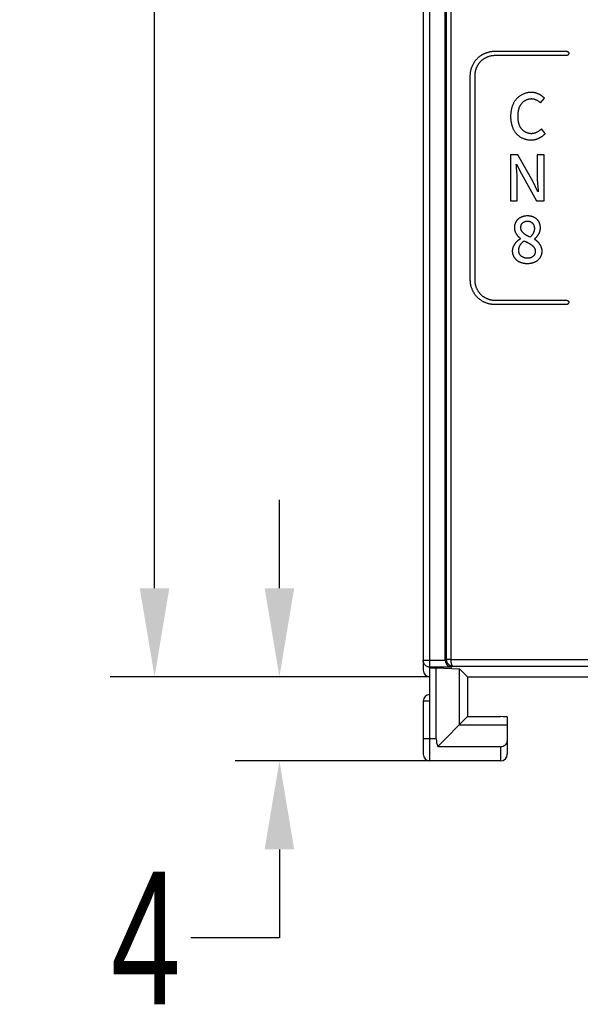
# Model space of a CAD drawing. Header units: millimetres. Extents: x 674 to 3111, y -226 to 595.
# Tile 14 of 47: x 2309 to 2334, y 178 to 222. Entities that reach past the tile are written whole.
import ezdxf

# ---------------------------------------------------------------- set-up
doc = ezdxf.new("R2010")
doc.units = ezdxf.units.MM
doc.header["$LTSCALE"] = 30.734
doc.header["$PDMODE"] = 3
doc.header["$PDSIZE"] = 2
doc.layers.get('0').update_dxf_attribs({"linetype": 'CONTINUOUS'})
doc.layers.get('Defpoints').update_dxf_attribs({"linetype": 'CONTINUOUS'})
doc.styles.get("Standard").update_dxf_attribs({"font": 'txt', "width": 0.707})
doc.dimstyles.get("Standard").update_dxf_attribs({"dimtxt": 3.5, "dimasz": 4, "dimexe": 2, "dimexo": 0, "dimtad": 1, "dimdsep": 46, "dimtxsty": 'Standard', "dimcen": 0.09, "dimclrt": 5, "dimadec": 0, "dimazin": 0, "dimtol": 1, "dimtp": 0.01, "dimtm": 0.01, "dimtfac": 1, "dimtofl": 0, "dimtmove": 0, "dimatfit": 3, "dimfxl": 0, "dimtolj": 1, "dimarcsym": 0})

# ---------------------------------------------------------------- blocks, each defined once
blk = doc.blocks.new('*D53')
at = {"color": 0, "lineweight": -2}
for p, q in [((2327.185, 362.654), (2312.745, 362.654)), ((2314.745, 358.654), (2314.745, 281.686)), ((2314.745, 196.654), (2314.745, 274.436)), ((2327.185, 192.654), (2312.745, 192.654))]:
    blk.add_line(p, q, dxfattribs=at)
at = {"color": 0}
for points in [[(2314.078, 358.654), (2315.411, 358.654), (2314.745, 362.654)], [(2314.078, 196.654), (2315.411, 196.654), (2314.745, 192.654)]]:
    blk.add_solid(points, dxfattribs=at)
at = {"layer": 'Defpoints', "color": 0}
for p in [(2314.745, 362.654), (2327.185, 362.654), (2327.185, 192.654)]:
    blk.add_point(p, dxfattribs=at)
at = {"color": 0, "insert": (2314.745, 278.061), "char_height": 3.5, "attachment_point": 5}
blk.add_mtext('\\A1;{\\H1.7143x;170}', dxfattribs=at)
blk = doc.blocks.new('*D54')
at = {"color": 0, "lineweight": -2}
for p, q in [((2320.388, 196.654), (2320.388, 200.654)), ((2327.185, 192.654), (2318.388, 192.654)), ((2327.185, 188.854), (2318.388, 188.854)), ((2320.388, 184.854), (2320.388, 180.854)), ((2320.388, 180.854), (2316.388, 180.854))]:
    blk.add_line(p, q, dxfattribs=at)
at = {"color": 0}
for points in [[(2319.721, 196.654), (2321.054, 196.654), (2320.388, 192.654)], [(2319.721, 184.854), (2321.054, 184.854), (2320.388, 188.854)]]:
    blk.add_solid(points, dxfattribs=at)
at = {"layer": 'Defpoints', "color": 0}
for p in [(2327.185, 192.654), (2320.388, 188.854), (2327.185, 188.854)]:
    blk.add_point(p, dxfattribs=at)
at = {"color": 0, "insert": (2314.349, 180.854), "char_height": 3.5, "attachment_point": 5}
blk.add_mtext('\\A1;{\\H1.7143x;4}', dxfattribs=at)

msp = doc.modelspace()

# ---------------------------------------------------------------- linework, layer by layer
at = {"color": 7, "linetype": 'Continuous'}
for p, q in [((2326.885, 362.354), (2326.885, 192.954)), ((2327.185, 188.854), (2327.185, 362.654)), ((2327.885, 193.395), (2327.885, 329.206)), ((2327.928, 329.163), (2327.928, 193.443)), ((2328.128, 329.163), (2328.128, 193.439)), ((2330.113, 220.929), (2333.363, 220.929)), ((2333.363, 220.729), (2330.113, 220.729)), ((2329.013, 210.579), (2329.013, 219.829)), ((2329.213, 219.829), (2329.213, 210.579)), ((2332.183, 218.598), (2332.361, 218.807)), ((2332.404, 217.216), (2332.229, 217.422)), ((2331.159, 216.241), (2330.823, 216.241)), ((2330.823, 216.241), (2330.823, 214.164)), ((2331.848, 215.022), (2331.159, 216.241)), ((2332.347, 216.241), (2332.037, 216.241)), ((2332.037, 216.241), (2332.037, 215.273)), ((2332.347, 214.164), (2332.347, 216.241)), ((2331.098, 215.743), (2331.091, 215.823)), ((2331.108, 215.623), (2331.098, 215.743)), ((2331.105, 215.823), (2331.323, 215.389)), ((2331.115, 215.543), (2331.108, 215.623)), ((2331.323, 215.389), (2332.011, 214.164)), ((2331.134, 214.164), (2331.134, 215.143)), ((2332.065, 214.581), (2331.848, 215.022)), ((2332.059, 214.825), (2332.076, 214.622)), ((2332.076, 214.622), (2332.079, 214.581)), ((2330.823, 214.164), (2331.134, 214.164)), ((2332.011, 214.164), (2332.347, 214.164)), ((2330.113, 209.679), (2333.363, 209.679)), ((2333.363, 209.479), (2330.113, 209.479)), ((2327.885, 193.395), (2326.885, 193.395)), ((2326.888, 193.356), (2326.885, 193.395)), ((2327.91, 193.428), (2327.885, 193.407)), ((2327.937, 193.442), (2327.928, 193.443)), ((2328.128, 193.439), (2349.413, 193.439)), ((2328.223, 193.139), (2328.17, 193.095)), ((2328.223, 193.139), (2349.315, 193.139)), ((2328.17, 193.095), (2327.185, 193.095)), ((2327.185, 193.064), (2327.475, 193.064)), ((2327.475, 193.064), (2328.519, 193.021)), ((2327.475, 189.854), (2327.475, 193.064)), ((2328.109, 193.105), (2328.17, 193.095)), ((2328.885, 192.654), (2328.519, 193.021)), ((2328.519, 190.487), (2328.519, 193.021)), ((2328.885, 192.654), (2353.985, 192.654)), ((2328.885, 192.654), (2328.885, 190.854)), ((2327.185, 191.554), (2326.885, 191.554)), ((2326.885, 191.554), (2326.885, 189.154)), ((2328.885, 190.854), (2327.54, 189.508)), ((2328.519, 190.487), (2330.685, 190.487)), ((2328.885, 190.854), (2330.385, 190.854)), ((2330.685, 190.841), (2330.685, 189.154)), ((2327.475, 189.854), (2326.885, 189.854)), ((2327.54, 189.508), (2330.385, 189.508)), ((2330.385, 189.508), (2330.385, 188.854)), ((2330.385, 188.854), (2327.185, 188.854))]:
    msp.add_line(p, q, dxfattribs=at)
for points in [[(2329.336, 220.606), (2329.354, 220.623), (2329.372, 220.64), (2329.391, 220.657), (2329.41, 220.673), (2329.43, 220.689), (2329.45, 220.704), (2329.47, 220.719), (2329.491, 220.733), (2329.512, 220.747), (2329.534, 220.761), (2329.556, 220.774), (2329.578, 220.786), (2329.601, 220.798), (2329.624, 220.81), (2329.647, 220.821), (2329.67, 220.832), (2329.694, 220.842), (2329.718, 220.852), (2329.742, 220.861), (2329.766, 220.869), (2329.79, 220.877), (2329.815, 220.885), (2329.839, 220.892), (2329.864, 220.898), (2329.889, 220.904), (2329.914, 220.909), (2329.939, 220.914), (2329.964, 220.918), (2329.989, 220.921), (2330.014, 220.924), (2330.039, 220.926), (2330.064, 220.928), (2330.089, 220.929), (2330.113, 220.929)], [(2330.113, 220.729), (2330.093, 220.729), (2330.073, 220.728), (2330.052, 220.727), (2330.032, 220.725), (2330.011, 220.722), (2329.991, 220.72), (2329.971, 220.716), (2329.95, 220.713), (2329.93, 220.708), (2329.91, 220.704), (2329.889, 220.698), (2329.869, 220.693), (2329.849, 220.687), (2329.829, 220.68), (2329.809, 220.673), (2329.79, 220.666), (2329.77, 220.658), (2329.751, 220.649), (2329.732, 220.641), (2329.713, 220.632), (2329.694, 220.622), (2329.676, 220.612), (2329.657, 220.602), (2329.639, 220.591), (2329.622, 220.58), (2329.604, 220.569), (2329.587, 220.557), (2329.57, 220.545), (2329.554, 220.532), (2329.538, 220.519), (2329.522, 220.506), (2329.507, 220.493), (2329.492, 220.479), (2329.477, 220.465)], [(2333.363, 220.929), (2333.366, 220.929), (2333.369, 220.929), (2333.371, 220.928), (2333.374, 220.928), (2333.377, 220.928), (2333.379, 220.927), (2333.382, 220.926), (2333.385, 220.926), (2333.387, 220.925), (2333.39, 220.924), (2333.392, 220.923), (2333.395, 220.922), (2333.398, 220.921), (2333.4, 220.919), (2333.403, 220.918), (2333.405, 220.917), (2333.408, 220.915), (2333.41, 220.914), (2333.413, 220.912), (2333.415, 220.91), (2333.418, 220.908), (2333.42, 220.907), (2333.422, 220.905), (2333.424, 220.903), (2333.427, 220.901), (2333.429, 220.899), (2333.431, 220.897), (2333.433, 220.894), (2333.435, 220.892), (2333.437, 220.89), (2333.439, 220.888), (2333.441, 220.885), (2333.443, 220.883), (2333.445, 220.881), (2333.446, 220.878), (2333.448, 220.876), (2333.449, 220.873), (2333.451, 220.871), (2333.452, 220.868), (2333.454, 220.866), (2333.455, 220.863), (2333.456, 220.861), (2333.457, 220.858), (2333.458, 220.855), (2333.459, 220.853), (2333.46, 220.85), (2333.461, 220.847), (2333.461, 220.845), (2333.462, 220.842), (2333.463, 220.84), (2333.463, 220.837), (2333.463, 220.834), (2333.463, 220.832), (2333.463, 220.829)], [(2333.463, 220.829), (2333.463, 220.826), (2333.463, 220.824), (2333.463, 220.821), (2333.463, 220.818), (2333.462, 220.816), (2333.461, 220.813), (2333.461, 220.81), (2333.46, 220.808), (2333.459, 220.805), (2333.458, 220.803), (2333.457, 220.8), (2333.456, 220.797), (2333.455, 220.795), (2333.454, 220.792), (2333.452, 220.79), (2333.451, 220.787), (2333.449, 220.785), (2333.448, 220.782), (2333.446, 220.78), (2333.445, 220.777), (2333.443, 220.775), (2333.441, 220.772), (2333.439, 220.77), (2333.437, 220.768), (2333.435, 220.766), (2333.433, 220.763), (2333.431, 220.761), (2333.429, 220.759), (2333.427, 220.757), (2333.424, 220.755), (2333.422, 220.753), (2333.42, 220.751), (2333.418, 220.749), (2333.415, 220.748), (2333.413, 220.746), (2333.41, 220.744), (2333.408, 220.743), (2333.405, 220.741), (2333.403, 220.74), (2333.4, 220.739), (2333.398, 220.737), (2333.395, 220.736), (2333.392, 220.735), (2333.39, 220.734), (2333.387, 220.733), (2333.385, 220.732), (2333.382, 220.731), (2333.379, 220.731), (2333.377, 220.73), (2333.374, 220.73), (2333.371, 220.729), (2333.369, 220.729), (2333.366, 220.729), (2333.363, 220.729)], [(2329.013, 219.829), (2329.014, 219.854), (2329.015, 219.879), (2329.016, 219.904), (2329.018, 219.929), (2329.021, 219.953), (2329.025, 219.978), (2329.029, 220.003), (2329.033, 220.028), (2329.039, 220.053), (2329.044, 220.078), (2329.051, 220.103), (2329.058, 220.127), (2329.065, 220.152), (2329.073, 220.176), (2329.082, 220.201), (2329.091, 220.225), (2329.1, 220.248), (2329.11, 220.272), (2329.121, 220.295), (2329.132, 220.319), (2329.144, 220.341), (2329.156, 220.364), (2329.168, 220.386), (2329.182, 220.408), (2329.195, 220.43), (2329.209, 220.451), (2329.223, 220.472), (2329.238, 220.492), (2329.254, 220.513), (2329.269, 220.532), (2329.285, 220.551), (2329.302, 220.57), (2329.319, 220.588), (2329.336, 220.606)], [(2329.477, 220.465), (2329.463, 220.45), (2329.449, 220.435), (2329.436, 220.42), (2329.423, 220.404), (2329.41, 220.388), (2329.397, 220.372), (2329.385, 220.355), (2329.373, 220.338), (2329.362, 220.32), (2329.351, 220.303), (2329.34, 220.285), (2329.33, 220.267), (2329.32, 220.248), (2329.311, 220.229), (2329.302, 220.211), (2329.293, 220.191), (2329.285, 220.172), (2329.277, 220.153), (2329.269, 220.133), (2329.262, 220.113), (2329.256, 220.093), (2329.25, 220.073), (2329.244, 220.053), (2329.239, 220.033), (2329.234, 220.012), (2329.23, 219.992), (2329.226, 219.972), (2329.223, 219.951), (2329.22, 219.931), (2329.218, 219.91), (2329.216, 219.89), (2329.214, 219.87), (2329.214, 219.849), (2329.213, 219.829)], [(2331.771, 219.07), (2331.742, 219.069), (2331.713, 219.068), (2331.684, 219.065), (2331.655, 219.062), (2331.626, 219.057), (2331.596, 219.052), (2331.567, 219.045), (2331.538, 219.038), (2331.51, 219.03), (2331.481, 219.02), (2331.453, 219.01), (2331.425, 218.999), (2331.397, 218.987), (2331.37, 218.975), (2331.343, 218.961), (2331.317, 218.947), (2331.291, 218.932), (2331.266, 218.916), (2331.241, 218.899), (2331.217, 218.881), (2331.193, 218.863), (2331.17, 218.844), (2331.148, 218.824), (2331.127, 218.803), (2331.106, 218.782), (2331.086, 218.76), (2331.067, 218.737), (2331.049, 218.714), (2331.032, 218.69), (2331.016, 218.666), (2331, 218.641), (2330.985, 218.615), (2330.971, 218.589), (2330.958, 218.563), (2330.945, 218.536), (2330.933, 218.509), (2330.922, 218.481), (2330.912, 218.453), (2330.902, 218.425), (2330.893, 218.396), (2330.884, 218.368), (2330.877, 218.339), (2330.87, 218.31), (2330.864, 218.28), (2330.858, 218.251), (2330.853, 218.221), (2330.848, 218.192), (2330.845, 218.162), (2330.842, 218.133), (2330.839, 218.103), (2330.837, 218.074), (2330.836, 218.044), (2330.835, 218.015), (2330.834, 217.986)], [(2332.361, 218.807), (2332.349, 218.821), (2332.336, 218.834), (2332.322, 218.847), (2332.308, 218.859), (2332.294, 218.872), (2332.28, 218.884), (2332.265, 218.896), (2332.25, 218.907), (2332.234, 218.918), (2332.218, 218.929), (2332.202, 218.939), (2332.186, 218.949), (2332.169, 218.959), (2332.153, 218.968), (2332.136, 218.977), (2332.119, 218.986), (2332.101, 218.994), (2332.084, 219.002), (2332.066, 219.009), (2332.048, 219.016), (2332.03, 219.023), (2332.012, 219.029), (2331.994, 219.035), (2331.975, 219.041), (2331.957, 219.046), (2331.938, 219.05), (2331.92, 219.054), (2331.901, 219.058), (2331.883, 219.061), (2331.864, 219.064), (2331.846, 219.066), (2331.827, 219.068), (2331.808, 219.069), (2331.79, 219.07), (2331.771, 219.07)], [(2331.17, 217.997), (2331.17, 218.017), (2331.171, 218.038), (2331.171, 218.058), (2331.172, 218.078), (2331.174, 218.099), (2331.175, 218.119), (2331.177, 218.14), (2331.179, 218.16), (2331.182, 218.181), (2331.185, 218.201), (2331.188, 218.222), (2331.192, 218.242), (2331.196, 218.262), (2331.2, 218.282), (2331.205, 218.302), (2331.211, 218.322), (2331.216, 218.342), (2331.223, 218.361), (2331.229, 218.381), (2331.237, 218.4), (2331.244, 218.419), (2331.253, 218.437), (2331.262, 218.455), (2331.271, 218.473), (2331.281, 218.491), (2331.291, 218.508), (2331.302, 218.525), (2331.314, 218.542), (2331.326, 218.558), (2331.339, 218.574), (2331.352, 218.589), (2331.365, 218.603), (2331.379, 218.616), (2331.393, 218.629), (2331.407, 218.642), (2331.422, 218.654), (2331.438, 218.666), (2331.454, 218.678), (2331.47, 218.688), (2331.486, 218.699), (2331.503, 218.709), (2331.52, 218.718), (2331.537, 218.727), (2331.555, 218.735), (2331.573, 218.743), (2331.591, 218.75), (2331.609, 218.756), (2331.628, 218.762), (2331.646, 218.767), (2331.665, 218.772), (2331.683, 218.776), (2331.702, 218.779), (2331.721, 218.781), (2331.74, 218.783), (2331.758, 218.784), (2331.777, 218.785)], [(2331.777, 218.785), (2331.789, 218.785), (2331.801, 218.784), (2331.813, 218.783), (2331.825, 218.782), (2331.838, 218.781), (2331.85, 218.779), (2331.862, 218.777), (2331.874, 218.774), (2331.886, 218.771), (2331.898, 218.768), (2331.91, 218.765), (2331.922, 218.761), (2331.933, 218.758), (2331.945, 218.753), (2331.957, 218.749), (2331.968, 218.744), (2331.98, 218.739), (2331.991, 218.734), (2332.003, 218.729), (2332.014, 218.723), (2332.025, 218.717), (2332.036, 218.711), (2332.047, 218.705), (2332.058, 218.699), (2332.069, 218.692), (2332.079, 218.685), (2332.089, 218.678), (2332.1, 218.671), (2332.11, 218.663), (2332.119, 218.656), (2332.129, 218.648), (2332.139, 218.64), (2332.148, 218.632), (2332.157, 218.624), (2332.166, 218.616), (2332.175, 218.607), (2332.183, 218.598)], [(2330.834, 217.986), (2330.835, 217.957), (2330.836, 217.928), (2330.837, 217.899), (2330.839, 217.87), (2330.841, 217.841), (2330.844, 217.811), (2330.848, 217.782), (2330.852, 217.752), (2330.857, 217.723), (2330.862, 217.694), (2330.868, 217.665), (2330.875, 217.636), (2330.883, 217.607), (2330.891, 217.578), (2330.899, 217.55), (2330.909, 217.522), (2330.919, 217.494), (2330.93, 217.467), (2330.941, 217.44), (2330.954, 217.413), (2330.967, 217.387), (2330.981, 217.361), (2330.995, 217.336), (2331.011, 217.311), (2331.027, 217.287), (2331.044, 217.263), (2331.062, 217.24), (2331.081, 217.218), (2331.1, 217.196), (2331.12, 217.175), (2331.141, 217.155), (2331.163, 217.136), (2331.186, 217.117), (2331.209, 217.099), (2331.233, 217.082), (2331.257, 217.066), (2331.283, 217.05), (2331.308, 217.035), (2331.334, 217.021), (2331.361, 217.008), (2331.388, 216.996), (2331.415, 216.984), (2331.443, 216.974), (2331.471, 216.964), (2331.499, 216.955), (2331.527, 216.947), (2331.556, 216.94), (2331.585, 216.934), (2331.613, 216.929), (2331.642, 216.924), (2331.671, 216.921), (2331.7, 216.918), (2331.729, 216.917), (2331.757, 216.916)], [(2331.769, 217.202), (2331.75, 217.202), (2331.731, 217.203), (2331.712, 217.205), (2331.694, 217.207), (2331.675, 217.211), (2331.656, 217.215), (2331.637, 217.219), (2331.619, 217.225), (2331.601, 217.23), (2331.582, 217.237), (2331.564, 217.244), (2331.547, 217.252), (2331.529, 217.26), (2331.512, 217.269), (2331.494, 217.279), (2331.478, 217.288), (2331.461, 217.299), (2331.445, 217.31), (2331.429, 217.321), (2331.414, 217.333), (2331.399, 217.346), (2331.385, 217.359), (2331.371, 217.372), (2331.357, 217.386), (2331.344, 217.4), (2331.332, 217.414), (2331.319, 217.43), (2331.307, 217.447), (2331.295, 217.464), (2331.285, 217.481), (2331.274, 217.498), (2331.265, 217.516), (2331.256, 217.535), (2331.247, 217.553), (2331.239, 217.572), (2331.232, 217.591), (2331.225, 217.61), (2331.218, 217.63), (2331.212, 217.65), (2331.207, 217.669), (2331.202, 217.69), (2331.197, 217.71), (2331.193, 217.73), (2331.189, 217.751), (2331.186, 217.771), (2331.183, 217.792), (2331.18, 217.812), (2331.178, 217.833), (2331.176, 217.854), (2331.174, 217.874), (2331.173, 217.895), (2331.172, 217.916), (2331.171, 217.936), (2331.171, 217.957), (2331.17, 217.977), (2331.17, 217.997)], [(2331.757, 216.916), (2331.777, 216.917), (2331.797, 216.918), (2331.817, 216.919), (2331.837, 216.921), (2331.857, 216.923), (2331.877, 216.926), (2331.897, 216.93), (2331.917, 216.934), (2331.937, 216.938), (2331.956, 216.943), (2331.976, 216.948), (2331.996, 216.954), (2332.015, 216.961), (2332.035, 216.967), (2332.054, 216.975), (2332.073, 216.982), (2332.092, 216.99), (2332.111, 216.999), (2332.13, 217.008), (2332.148, 217.017), (2332.166, 217.027), (2332.184, 217.037), (2332.202, 217.047), (2332.22, 217.058), (2332.237, 217.07), (2332.254, 217.081), (2332.27, 217.093), (2332.287, 217.106), (2332.303, 217.118), (2332.318, 217.131), (2332.333, 217.145), (2332.348, 217.158), (2332.363, 217.172), (2332.377, 217.186), (2332.39, 217.201), (2332.404, 217.216)], [(2332.229, 217.422), (2332.219, 217.412), (2332.21, 217.402), (2332.2, 217.393), (2332.19, 217.383), (2332.18, 217.374), (2332.17, 217.365), (2332.159, 217.356), (2332.149, 217.347), (2332.138, 217.339), (2332.127, 217.33), (2332.115, 217.322), (2332.104, 217.314), (2332.092, 217.306), (2332.08, 217.299), (2332.068, 217.291), (2332.056, 217.284), (2332.044, 217.278), (2332.032, 217.271), (2332.019, 217.265), (2332.007, 217.259), (2331.994, 217.253), (2331.981, 217.247), (2331.968, 217.242), (2331.955, 217.237), (2331.942, 217.232), (2331.929, 217.228), (2331.916, 217.224), (2331.903, 217.22), (2331.889, 217.217), (2331.876, 217.214), (2331.863, 217.211), (2331.849, 217.208), (2331.836, 217.206), (2331.822, 217.205), (2331.809, 217.203), (2331.795, 217.202), (2331.782, 217.202), (2331.769, 217.202)], [(2331.134, 215.143), (2331.133, 215.183), (2331.133, 215.223), (2331.131, 215.263), (2331.13, 215.303), (2331.128, 215.343), (2331.126, 215.383), (2331.123, 215.423), (2331.121, 215.463), (2331.115, 215.543)], [(2332.037, 215.273), (2332.037, 215.232), (2332.038, 215.191), (2332.039, 215.151), (2332.04, 215.11), (2332.042, 215.069), (2332.044, 215.029), (2332.047, 214.988), (2332.05, 214.947), (2332.053, 214.907), (2332.059, 214.825)], [(2331.596, 213.485), (2331.58, 213.485), (2331.564, 213.485), (2331.548, 213.484), (2331.532, 213.483), (2331.515, 213.481), (2331.499, 213.479), (2331.483, 213.477), (2331.466, 213.474), (2331.45, 213.471), (2331.434, 213.468), (2331.418, 213.464), (2331.402, 213.46), (2331.386, 213.456), (2331.37, 213.451), (2331.355, 213.446), (2331.339, 213.44), (2331.324, 213.434), (2331.309, 213.427), (2331.294, 213.42), (2331.279, 213.413), (2331.265, 213.405), (2331.251, 213.397), (2331.237, 213.389), (2331.223, 213.379), (2331.21, 213.37), (2331.197, 213.36), (2331.184, 213.35), (2331.172, 213.339), (2331.16, 213.327), (2331.148, 213.316), (2331.137, 213.303), (2331.126, 213.29), (2331.116, 213.277), (2331.106, 213.264), (2331.096, 213.25), (2331.087, 213.236), (2331.078, 213.221), (2331.07, 213.206), (2331.062, 213.191), (2331.055, 213.176), (2331.048, 213.161), (2331.042, 213.145), (2331.036, 213.129), (2331.03, 213.113), (2331.025, 213.097), (2331.021, 213.081), (2331.017, 213.064), (2331.013, 213.048), (2331.011, 213.031), (2331.008, 213.015), (2331.006, 212.998), (2331.005, 212.982), (2331.004, 212.966), (2331.004, 212.949)], [(2331.294, 212.949), (2331.294, 212.958), (2331.295, 212.966), (2331.295, 212.975), (2331.296, 212.983), (2331.297, 212.992), (2331.298, 213), (2331.3, 213.009), (2331.301, 213.018), (2331.303, 213.026), (2331.305, 213.035), (2331.307, 213.043), (2331.31, 213.051), (2331.312, 213.06), (2331.315, 213.068), (2331.318, 213.076), (2331.322, 213.084), (2331.325, 213.092), (2331.329, 213.1), (2331.333, 213.108), (2331.337, 213.115), (2331.342, 213.123), (2331.346, 213.13), (2331.351, 213.137), (2331.356, 213.144), (2331.362, 213.151), (2331.367, 213.158), (2331.373, 213.164), (2331.379, 213.17), (2331.385, 213.176), (2331.392, 213.182), (2331.399, 213.188), (2331.406, 213.193), (2331.413, 213.198), (2331.421, 213.203), (2331.428, 213.208), (2331.436, 213.212), (2331.444, 213.216), (2331.452, 213.22), (2331.46, 213.224), (2331.469, 213.228), (2331.477, 213.231), (2331.486, 213.234), (2331.494, 213.237), (2331.503, 213.239), (2331.512, 213.241), (2331.52, 213.243), (2331.529, 213.245), (2331.538, 213.247), (2331.547, 213.248), (2331.556, 213.249), (2331.564, 213.25), (2331.573, 213.251), (2331.582, 213.251), (2331.591, 213.251)], [(2331.591, 213.251), (2331.6, 213.251), (2331.609, 213.251), (2331.618, 213.25), (2331.627, 213.249), (2331.637, 213.248), (2331.646, 213.247), (2331.655, 213.245), (2331.664, 213.243), (2331.673, 213.241), (2331.683, 213.239), (2331.692, 213.236), (2331.701, 213.233), (2331.71, 213.23), (2331.718, 213.227), (2331.727, 213.223), (2331.736, 213.219), (2331.744, 213.215), (2331.753, 213.211), (2331.761, 213.206), (2331.769, 213.202), (2331.777, 213.197), (2331.785, 213.191), (2331.792, 213.186), (2331.799, 213.18), (2331.806, 213.174), (2331.813, 213.168), (2331.82, 213.162), (2331.826, 213.155), (2331.833, 213.148), (2331.839, 213.141), (2331.845, 213.133), (2331.85, 213.125), (2331.855, 213.117), (2331.86, 213.109), (2331.865, 213.101), (2331.87, 213.093), (2331.874, 213.084), (2331.878, 213.075), (2331.882, 213.066), (2331.885, 213.057), (2331.888, 213.048), (2331.891, 213.039), (2331.894, 213.029), (2331.897, 213.02), (2331.899, 213.011), (2331.901, 213.001), (2331.903, 212.992), (2331.905, 212.982), (2331.906, 212.972), (2331.907, 212.963), (2331.908, 212.953), (2331.909, 212.944), (2331.909, 212.934), (2331.91, 212.925), (2331.91, 212.915)], [(2332.183, 212.935), (2332.183, 212.951), (2332.182, 212.967), (2332.181, 212.983), (2332.18, 212.999), (2332.178, 213.015), (2332.175, 213.031), (2332.172, 213.047), (2332.169, 213.063), (2332.165, 213.079), (2332.161, 213.095), (2332.157, 213.11), (2332.152, 213.126), (2332.146, 213.142), (2332.14, 213.157), (2332.134, 213.172), (2332.127, 213.187), (2332.12, 213.202), (2332.112, 213.216), (2332.104, 213.23), (2332.096, 213.244), (2332.087, 213.258), (2332.078, 213.271), (2332.068, 213.284), (2332.058, 213.297), (2332.048, 213.309), (2332.037, 213.321), (2332.025, 213.332), (2332.013, 213.343), (2332.001, 213.354), (2331.988, 213.364), (2331.975, 213.374), (2331.961, 213.384), (2331.947, 213.393), (2331.933, 213.401), (2331.919, 213.409), (2331.904, 213.417), (2331.889, 213.424), (2331.873, 213.431), (2331.858, 213.437), (2331.842, 213.443), (2331.826, 213.449), (2331.81, 213.454), (2331.794, 213.459), (2331.778, 213.463), (2331.761, 213.467), (2331.745, 213.471), (2331.728, 213.474), (2331.712, 213.476), (2331.695, 213.479), (2331.679, 213.481), (2331.662, 213.482), (2331.646, 213.484), (2331.629, 213.485), (2331.613, 213.485), (2331.596, 213.485)], [(2331.004, 212.949), (2331.004, 212.936), (2331.005, 212.922), (2331.006, 212.909), (2331.007, 212.896), (2331.009, 212.882), (2331.011, 212.869), (2331.014, 212.856), (2331.017, 212.843), (2331.02, 212.829), (2331.024, 212.816), (2331.028, 212.803), (2331.033, 212.79), (2331.037, 212.777), (2331.042, 212.764), (2331.048, 212.752), (2331.053, 212.739), (2331.059, 212.726), (2331.066, 212.714), (2331.072, 212.701), (2331.079, 212.689), (2331.086, 212.677), (2331.094, 212.665), (2331.101, 212.653), (2331.109, 212.641), (2331.117, 212.63), (2331.126, 212.618), (2331.134, 212.607), (2331.143, 212.596), (2331.152, 212.585), (2331.161, 212.575), (2331.17, 212.564), (2331.18, 212.554), (2331.19, 212.544), (2331.2, 212.534), (2331.21, 212.524), (2331.22, 212.515), (2331.23, 212.506), (2331.24, 212.497), (2331.251, 212.488), (2331.262, 212.48), (2331.272, 212.472), (2331.283, 212.464)], [(2331.723, 212.529), (2331.678, 212.546), (2331.663, 212.552), (2331.648, 212.558), (2331.633, 212.565), (2331.618, 212.571), (2331.603, 212.578), (2331.588, 212.585), (2331.574, 212.593), (2331.559, 212.601), (2331.549, 212.606), (2331.539, 212.612), (2331.53, 212.618), (2331.52, 212.624), (2331.511, 212.63), (2331.501, 212.636), (2331.492, 212.643), (2331.482, 212.65), (2331.473, 212.656), (2331.464, 212.664), (2331.455, 212.671), (2331.446, 212.678), (2331.437, 212.686), (2331.428, 212.694), (2331.42, 212.702), (2331.412, 212.71), (2331.404, 212.718), (2331.396, 212.726), (2331.388, 212.735), (2331.381, 212.743), (2331.373, 212.752), (2331.366, 212.761), (2331.36, 212.77), (2331.353, 212.779), (2331.347, 212.788), (2331.341, 212.798), (2331.335, 212.807), (2331.33, 212.817), (2331.325, 212.826), (2331.32, 212.836), (2331.316, 212.846), (2331.312, 212.856), (2331.308, 212.866), (2331.305, 212.876), (2331.302, 212.886), (2331.3, 212.897), (2331.298, 212.907), (2331.296, 212.917), (2331.295, 212.928), (2331.295, 212.939), (2331.294, 212.949)], [(2331.91, 212.915), (2331.909, 212.904), (2331.909, 212.893), (2331.908, 212.881), (2331.907, 212.87), (2331.906, 212.859), (2331.904, 212.847), (2331.902, 212.836), (2331.899, 212.825), (2331.897, 212.814), (2331.894, 212.803), (2331.891, 212.792), (2331.887, 212.78), (2331.883, 212.769), (2331.879, 212.759), (2331.875, 212.748), (2331.871, 212.737), (2331.866, 212.726), (2331.861, 212.715), (2331.856, 212.705), (2331.85, 212.694), (2331.845, 212.684), (2331.839, 212.674), (2331.833, 212.664), (2331.827, 212.654), (2331.82, 212.644), (2331.814, 212.634), (2331.807, 212.624), (2331.8, 212.615), (2331.793, 212.605), (2331.786, 212.596), (2331.778, 212.587), (2331.771, 212.578), (2331.763, 212.57), (2331.756, 212.561), (2331.748, 212.553), (2331.74, 212.544), (2331.732, 212.536), (2331.723, 212.529)], [(2331.91, 212.447), (2331.921, 212.455), (2331.931, 212.464), (2331.942, 212.472), (2331.953, 212.481), (2331.963, 212.491), (2331.974, 212.5), (2331.984, 212.51), (2331.994, 212.52), (2332.004, 212.53), (2332.013, 212.541), (2332.023, 212.552), (2332.032, 212.563), (2332.041, 212.574), (2332.05, 212.585), (2332.059, 212.596), (2332.067, 212.608), (2332.076, 212.62), (2332.084, 212.632), (2332.092, 212.644), (2332.099, 212.656), (2332.106, 212.669), (2332.113, 212.681), (2332.12, 212.694), (2332.127, 212.707), (2332.133, 212.72), (2332.138, 212.733), (2332.144, 212.746), (2332.149, 212.759), (2332.154, 212.772), (2332.159, 212.786), (2332.163, 212.799), (2332.167, 212.812), (2332.17, 212.826), (2332.173, 212.84), (2332.176, 212.853), (2332.178, 212.867), (2332.18, 212.88), (2332.181, 212.894), (2332.182, 212.908), (2332.183, 212.921), (2332.183, 212.935)], [(2331.283, 212.45), (2331.27, 212.442), (2331.257, 212.435), (2331.244, 212.427), (2331.231, 212.419), (2331.218, 212.41), (2331.206, 212.401), (2331.193, 212.392), (2331.181, 212.383), (2331.168, 212.373), (2331.156, 212.363), (2331.144, 212.352), (2331.133, 212.342), (2331.121, 212.331), (2331.11, 212.319), (2331.099, 212.308), (2331.088, 212.296), (2331.077, 212.284), (2331.067, 212.272), (2331.056, 212.26), (2331.046, 212.247), (2331.037, 212.234), (2331.027, 212.221), (2331.018, 212.208), (2331.009, 212.195), (2331.001, 212.182), (2330.993, 212.168), (2330.985, 212.154), (2330.977, 212.14), (2330.97, 212.126), (2330.963, 212.112), (2330.957, 212.098), (2330.951, 212.083), (2330.945, 212.069), (2330.94, 212.054), (2330.935, 212.04), (2330.93, 212.025), (2330.926, 212.01), (2330.923, 211.995), (2330.92, 211.98), (2330.917, 211.966), (2330.915, 211.951), (2330.913, 211.936), (2330.912, 211.921), (2330.911, 211.906), (2330.911, 211.891)], [(2331.198, 211.922), (2331.199, 211.934), (2331.199, 211.946), (2331.2, 211.958), (2331.201, 211.971), (2331.203, 211.983), (2331.205, 211.995), (2331.207, 212.007), (2331.21, 212.019), (2331.213, 212.031), (2331.216, 212.044), (2331.22, 212.056), (2331.224, 212.068), (2331.228, 212.079), (2331.233, 212.091), (2331.237, 212.103), (2331.242, 212.115), (2331.248, 212.126), (2331.253, 212.138), (2331.259, 212.149), (2331.265, 212.161), (2331.272, 212.172), (2331.278, 212.183), (2331.285, 212.194), (2331.292, 212.204), (2331.3, 212.215), (2331.307, 212.225), (2331.315, 212.236), (2331.323, 212.246), (2331.331, 212.255), (2331.339, 212.265), (2331.348, 212.275), (2331.356, 212.284), (2331.365, 212.293), (2331.374, 212.302), (2331.383, 212.31), (2331.393, 212.319), (2331.402, 212.327), (2331.412, 212.335), (2331.421, 212.342), (2331.431, 212.349), (2331.441, 212.356)], [(2331.441, 212.356), (2331.464, 212.347), (2331.475, 212.342), (2331.486, 212.338), (2331.498, 212.332), (2331.51, 212.327), (2331.521, 212.322), (2331.533, 212.317), (2331.545, 212.311), (2331.557, 212.306), (2331.569, 212.3), (2331.581, 212.294), (2331.593, 212.288), (2331.605, 212.282), (2331.617, 212.276), (2331.629, 212.27), (2331.641, 212.263), (2331.653, 212.257), (2331.664, 212.25), (2331.676, 212.244), (2331.688, 212.237), (2331.699, 212.23), (2331.711, 212.223), (2331.722, 212.215), (2331.733, 212.208), (2331.744, 212.201), (2331.755, 212.193), (2331.766, 212.185), (2331.777, 212.177), (2331.787, 212.169), (2331.797, 212.161), (2331.807, 212.153), (2331.817, 212.145), (2331.826, 212.136), (2331.835, 212.127), (2331.844, 212.119), (2331.853, 212.11), (2331.861, 212.101), (2331.87, 212.091), (2331.877, 212.082), (2331.885, 212.073), (2331.892, 212.063), (2331.899, 212.053), (2331.905, 212.044), (2331.911, 212.034), (2331.917, 212.023), (2331.922, 212.013), (2331.927, 212.003), (2331.932, 211.992), (2331.936, 211.982), (2331.94, 211.971), (2331.943, 211.96), (2331.946, 211.949), (2331.948, 211.937), (2331.95, 211.926), (2331.951, 211.914), (2331.952, 211.903), (2331.952, 211.891)], [(2332.26, 211.882), (2332.259, 211.897), (2332.259, 211.912), (2332.257, 211.927), (2332.256, 211.942), (2332.254, 211.957), (2332.251, 211.971), (2332.248, 211.986), (2332.244, 212.001), (2332.24, 212.016), (2332.236, 212.03), (2332.231, 212.045), (2332.226, 212.059), (2332.221, 212.074), (2332.215, 212.088), (2332.209, 212.102), (2332.202, 212.116), (2332.195, 212.13), (2332.188, 212.144), (2332.18, 212.158), (2332.172, 212.172), (2332.164, 212.185), (2332.155, 212.198), (2332.146, 212.211), (2332.137, 212.224), (2332.128, 212.237), (2332.118, 212.25), (2332.108, 212.262), (2332.098, 212.274), (2332.088, 212.286), (2332.077, 212.298), (2332.066, 212.309), (2332.055, 212.321), (2332.044, 212.331), (2332.032, 212.342), (2332.021, 212.353), (2332.009, 212.363), (2331.997, 212.373), (2331.985, 212.382), (2331.973, 212.391), (2331.96, 212.4), (2331.948, 212.409), (2331.935, 212.417), (2331.922, 212.425), (2331.91, 212.433)], [(2330.911, 211.891), (2330.911, 211.874), (2330.912, 211.857), (2330.914, 211.84), (2330.916, 211.823), (2330.919, 211.806), (2330.922, 211.789), (2330.927, 211.772), (2330.931, 211.755), (2330.937, 211.739), (2330.943, 211.722), (2330.949, 211.706), (2330.956, 211.69), (2330.964, 211.674), (2330.972, 211.658), (2330.98, 211.643), (2330.989, 211.627), (2330.999, 211.613), (2331.009, 211.598), (2331.019, 211.584), (2331.03, 211.569), (2331.041, 211.556), (2331.053, 211.543), (2331.065, 211.53), (2331.077, 211.517), (2331.09, 211.505), (2331.103, 211.494), (2331.118, 211.482), (2331.132, 211.47), (2331.147, 211.46), (2331.163, 211.449), (2331.179, 211.439), (2331.195, 211.43), (2331.211, 211.421), (2331.228, 211.413), (2331.244, 211.405), (2331.261, 211.398), (2331.279, 211.391), (2331.296, 211.385), (2331.314, 211.379), (2331.332, 211.373), (2331.35, 211.368), (2331.368, 211.363), (2331.386, 211.359), (2331.404, 211.355), (2331.422, 211.352), (2331.441, 211.349), (2331.459, 211.346), (2331.478, 211.344), (2331.496, 211.342), (2331.515, 211.34), (2331.533, 211.339), (2331.551, 211.338), (2331.57, 211.338), (2331.588, 211.338)], [(2331.594, 211.572), (2331.583, 211.572), (2331.571, 211.572), (2331.56, 211.573), (2331.549, 211.574), (2331.538, 211.575), (2331.527, 211.576), (2331.516, 211.578), (2331.504, 211.58), (2331.493, 211.582), (2331.482, 211.585), (2331.471, 211.587), (2331.46, 211.59), (2331.45, 211.594), (2331.439, 211.597), (2331.428, 211.601), (2331.418, 211.605), (2331.407, 211.609), (2331.397, 211.614), (2331.387, 211.619), (2331.377, 211.624), (2331.367, 211.63), (2331.357, 211.636), (2331.348, 211.642), (2331.339, 211.648), (2331.33, 211.655), (2331.321, 211.662), (2331.312, 211.67), (2331.304, 211.677), (2331.296, 211.685), (2331.288, 211.694), (2331.281, 211.702), (2331.274, 211.711), (2331.267, 211.72), (2331.26, 211.73), (2331.254, 211.739), (2331.248, 211.749), (2331.242, 211.759), (2331.237, 211.769), (2331.231, 211.78), (2331.227, 211.79), (2331.222, 211.801), (2331.218, 211.811), (2331.215, 211.822), (2331.211, 211.833), (2331.208, 211.844), (2331.206, 211.855), (2331.204, 211.866), (2331.202, 211.877), (2331.2, 211.889), (2331.199, 211.9), (2331.199, 211.911), (2331.198, 211.922)], [(2331.588, 211.338), (2331.606, 211.338), (2331.625, 211.338), (2331.643, 211.339), (2331.661, 211.34), (2331.68, 211.342), (2331.699, 211.344), (2331.717, 211.346), (2331.736, 211.349), (2331.754, 211.352), (2331.773, 211.355), (2331.791, 211.359), (2331.809, 211.363), (2331.827, 211.368), (2331.845, 211.373), (2331.863, 211.379), (2331.881, 211.385), (2331.898, 211.391), (2331.916, 211.398), (2331.933, 211.405), (2331.95, 211.413), (2331.966, 211.422), (2331.983, 211.431), (2331.999, 211.44), (2332.014, 211.45), (2332.03, 211.46), (2332.045, 211.471), (2332.06, 211.483), (2332.074, 211.495), (2332.087, 211.506), (2332.099, 211.518), (2332.111, 211.53), (2332.123, 211.543), (2332.134, 211.556), (2332.145, 211.569), (2332.155, 211.583), (2332.165, 211.597), (2332.175, 211.611), (2332.184, 211.626), (2332.192, 211.641), (2332.201, 211.656), (2332.208, 211.671), (2332.216, 211.687), (2332.222, 211.702), (2332.229, 211.718), (2332.234, 211.734), (2332.24, 211.75), (2332.244, 211.767), (2332.248, 211.783), (2332.252, 211.8), (2332.254, 211.816), (2332.257, 211.833), (2332.258, 211.849), (2332.259, 211.866), (2332.26, 211.882)], [(2331.952, 211.891), (2331.952, 211.881), (2331.951, 211.871), (2331.951, 211.861), (2331.949, 211.852), (2331.948, 211.842), (2331.946, 211.832), (2331.944, 211.822), (2331.942, 211.812), (2331.939, 211.803), (2331.936, 211.793), (2331.933, 211.783), (2331.93, 211.774), (2331.926, 211.765), (2331.922, 211.755), (2331.917, 211.746), (2331.913, 211.737), (2331.908, 211.728), (2331.903, 211.72), (2331.897, 211.711), (2331.892, 211.703), (2331.886, 211.695), (2331.879, 211.687), (2331.873, 211.68), (2331.866, 211.672), (2331.859, 211.665), (2331.852, 211.658), (2331.845, 211.652), (2331.837, 211.646), (2331.829, 211.64), (2331.821, 211.634), (2331.813, 211.629), (2331.804, 211.623), (2331.796, 211.619), (2331.787, 211.614), (2331.778, 211.61), (2331.769, 211.606), (2331.76, 211.602), (2331.75, 211.598), (2331.741, 211.595), (2331.731, 211.592), (2331.722, 211.589), (2331.712, 211.586), (2331.702, 211.584), (2331.692, 211.582), (2331.683, 211.58), (2331.673, 211.578), (2331.663, 211.577), (2331.653, 211.575), (2331.643, 211.574), (2331.633, 211.573), (2331.623, 211.573), (2331.613, 211.572), (2331.603, 211.572), (2331.594, 211.572)], [(2329.336, 209.801), (2329.319, 209.819), (2329.302, 209.837), (2329.285, 209.856), (2329.269, 209.875), (2329.254, 209.895), (2329.238, 209.915), (2329.224, 209.936), (2329.209, 209.957), (2329.195, 209.978), (2329.182, 209.999), (2329.169, 210.021), (2329.156, 210.044), (2329.144, 210.066), (2329.132, 210.089), (2329.121, 210.112), (2329.111, 210.136), (2329.1, 210.159), (2329.091, 210.183), (2329.082, 210.207), (2329.073, 210.231), (2329.065, 210.256), (2329.058, 210.28), (2329.051, 210.305), (2329.044, 210.329), (2329.039, 210.354), (2329.033, 210.379), (2329.029, 210.404), (2329.025, 210.429), (2329.021, 210.454), (2329.018, 210.479), (2329.016, 210.504), (2329.015, 210.529), (2329.014, 210.554), (2329.013, 210.579)], [(2329.213, 210.579), (2329.214, 210.558), (2329.214, 210.538), (2329.216, 210.518), (2329.218, 210.497), (2329.22, 210.477), (2329.223, 210.456), (2329.226, 210.436), (2329.23, 210.415), (2329.234, 210.395), (2329.239, 210.375), (2329.244, 210.354), (2329.25, 210.334), (2329.256, 210.314), (2329.262, 210.294), (2329.269, 210.275), (2329.277, 210.255), (2329.285, 210.235), (2329.293, 210.216), (2329.302, 210.197), (2329.311, 210.178), (2329.32, 210.159), (2329.33, 210.141), (2329.34, 210.123), (2329.351, 210.105), (2329.362, 210.087), (2329.373, 210.07), (2329.385, 210.052), (2329.397, 210.036), (2329.41, 210.019), (2329.423, 210.003), (2329.436, 209.987), (2329.449, 209.972), (2329.463, 209.957), (2329.477, 209.943)], [(2330.113, 209.479), (2330.089, 209.479), (2330.064, 209.48), (2330.039, 209.481), (2330.014, 209.484), (2329.989, 209.486), (2329.964, 209.49), (2329.939, 209.494), (2329.914, 209.499), (2329.889, 209.504), (2329.864, 209.51), (2329.839, 209.516), (2329.815, 209.523), (2329.79, 209.53), (2329.766, 209.538), (2329.742, 209.547), (2329.718, 209.556), (2329.694, 209.566), (2329.67, 209.576), (2329.647, 209.586), (2329.624, 209.597), (2329.601, 209.609), (2329.578, 209.621), (2329.556, 209.634), (2329.534, 209.647), (2329.513, 209.66), (2329.491, 209.674), (2329.47, 209.689), (2329.45, 209.704), (2329.43, 209.719), (2329.41, 209.734), (2329.391, 209.751), (2329.372, 209.767), (2329.354, 209.784), (2329.336, 209.801)], [(2329.477, 209.943), (2329.492, 209.928), (2329.507, 209.915), (2329.522, 209.901), (2329.538, 209.888), (2329.554, 209.875), (2329.57, 209.863), (2329.587, 209.85), (2329.604, 209.839), (2329.622, 209.827), (2329.639, 209.816), (2329.657, 209.806), (2329.676, 209.795), (2329.694, 209.785), (2329.713, 209.776), (2329.732, 209.767), (2329.751, 209.758), (2329.77, 209.75), (2329.79, 209.742), (2329.809, 209.734), (2329.829, 209.727), (2329.849, 209.721), (2329.869, 209.715), (2329.889, 209.709), (2329.91, 209.704), (2329.93, 209.699), (2329.95, 209.695), (2329.971, 209.691), (2329.991, 209.688), (2330.011, 209.685), (2330.032, 209.683), (2330.052, 209.681), (2330.073, 209.68), (2330.093, 209.679), (2330.113, 209.679)], [(2333.363, 209.679), (2333.366, 209.679), (2333.369, 209.678), (2333.371, 209.678), (2333.374, 209.678), (2333.377, 209.677), (2333.379, 209.677), (2333.382, 209.676), (2333.385, 209.675), (2333.387, 209.674), (2333.39, 209.673), (2333.392, 209.672), (2333.395, 209.671), (2333.398, 209.67), (2333.4, 209.669), (2333.403, 209.668), (2333.405, 209.666), (2333.408, 209.665), (2333.41, 209.663), (2333.413, 209.661), (2333.415, 209.66), (2333.418, 209.658), (2333.42, 209.656), (2333.422, 209.654), (2333.424, 209.652), (2333.427, 209.65), (2333.429, 209.648), (2333.431, 209.646), (2333.433, 209.644), (2333.435, 209.642), (2333.437, 209.64), (2333.439, 209.637), (2333.441, 209.635), (2333.443, 209.633), (2333.445, 209.63), (2333.446, 209.628), (2333.448, 209.625), (2333.449, 209.623), (2333.451, 209.62), (2333.452, 209.618), (2333.454, 209.615), (2333.455, 209.613), (2333.456, 209.61), (2333.457, 209.608), (2333.458, 209.605), (2333.459, 209.602), (2333.46, 209.6), (2333.461, 209.597), (2333.461, 209.594), (2333.462, 209.592), (2333.463, 209.589), (2333.463, 209.586), (2333.463, 209.584), (2333.463, 209.581), (2333.463, 209.579)], [(2333.463, 209.579), (2333.463, 209.576), (2333.463, 209.573), (2333.463, 209.571), (2333.463, 209.568), (2333.462, 209.565), (2333.461, 209.563), (2333.461, 209.56), (2333.46, 209.557), (2333.459, 209.555), (2333.458, 209.552), (2333.457, 209.55), (2333.456, 209.547), (2333.455, 209.544), (2333.454, 209.542), (2333.452, 209.539), (2333.451, 209.537), (2333.449, 209.534), (2333.448, 209.532), (2333.446, 209.529), (2333.445, 209.527), (2333.443, 209.524), (2333.441, 209.522), (2333.439, 209.52), (2333.437, 209.517), (2333.435, 209.515), (2333.433, 209.513), (2333.431, 209.511), (2333.429, 209.509), (2333.427, 209.507), (2333.424, 209.505), (2333.422, 209.503), (2333.42, 209.501), (2333.418, 209.499), (2333.415, 209.497), (2333.413, 209.496), (2333.41, 209.494), (2333.408, 209.492), (2333.405, 209.491), (2333.403, 209.49), (2333.4, 209.488), (2333.398, 209.487), (2333.395, 209.486), (2333.392, 209.485), (2333.39, 209.484), (2333.387, 209.483), (2333.385, 209.482), (2333.382, 209.481), (2333.379, 209.48), (2333.377, 209.48), (2333.374, 209.479), (2333.371, 209.479), (2333.369, 209.479), (2333.366, 209.479), (2333.363, 209.479)], [(2327.035, 193.135), (2327.003, 193.157), (2326.973, 193.183), (2326.947, 193.213), (2326.926, 193.245), (2326.908, 193.28), (2326.896, 193.317), (2326.888, 193.356)], [(2327.099, 193.108), (2327.071, 193.118), (2327.035, 193.135)], [(2327.885, 193.407), (2327.9, 193.312), (2327.938, 193.232), (2327.989, 193.172), (2328.047, 193.13), (2328.109, 193.105)], [(2327.928, 193.443), (2327.93, 193.412), (2327.931, 193.403)], [(2327.931, 193.403), (2327.934, 193.385), (2327.94, 193.36), (2327.947, 193.337), (2327.956, 193.315), (2327.967, 193.294), (2327.979, 193.274)], [(2328.128, 193.439), (2328.031, 193.44), (2327.99, 193.441), (2327.958, 193.442), (2327.937, 193.442)], [(2327.979, 193.274), (2327.992, 193.255), (2328.007, 193.238)], [(2328.007, 193.238), (2328.023, 193.221), (2328.041, 193.206), (2328.06, 193.191), (2328.082, 193.177), (2328.106, 193.165), (2328.132, 193.155), (2328.16, 193.147), (2328.191, 193.141), (2328.223, 193.139)], [(2328.128, 193.439), (2328.128, 193.416), (2328.13, 193.393), (2328.131, 193.369), (2328.134, 193.345), (2328.137, 193.322), (2328.14, 193.301), (2328.144, 193.281), (2328.148, 193.262), (2328.153, 193.244), (2328.158, 193.227), (2328.164, 193.211), (2328.17, 193.196), (2328.177, 193.181), (2328.185, 193.169), (2328.193, 193.157), (2328.203, 193.148), (2328.212, 193.142), (2328.223, 193.139)], [(2327.185, 193.095), (2327.146, 193.098), (2327.108, 193.106), (2327.099, 193.108)], [(2330.385, 189.508), (2330.444, 189.512), (2330.498, 189.526), (2330.55, 189.548), (2330.597, 189.579), (2330.634, 189.617), (2330.663, 189.661), (2330.679, 189.709), (2330.685, 189.763)]]:
    msp.add_lwpolyline(points, dxfattribs=at)
for centre, start, end in [((2327.185, 192.954), 180, 270), ((2327.185, 191.554), 90, 180), ((2327.185, 189.154), 180, 270), ((2330.385, 189.154), 270, 0)]:
    msp.add_arc(centre, 0.3, start, end, dxfattribs=at)
for centre, major_axis, ratio, start_param, end_param in [((2330.385, 190.841), (0.3, 0), 0.043661, 0, 1.570796), ((2328.52, 189.854), (1.045, 0), 0.957292, -3.141593, -2.788372)]:
    msp.add_ellipse(centre, major_axis=major_axis, ratio=ratio, start_param=start_param, end_param=end_param, dxfattribs=at)

# ---------------------------------------------------------------- dimensions: what is measured, and where the dimension line sits
at = {"color": 2}
dim = msp.add_linear_dim(base=(2314.745, 362.654), p1=(2327.185, 192.654), p2=(2327.185, 362.654), angle=90, text='{\\H1.7143x;<>}', dimstyle='Standard', override={"dimtad": 0, "dimtih": 1, "dimtoh": 1, "dimdec": 0, "dimzin": 0, "dimcen": 5.0292, "dimclrt": 0, "dimtol": 0, "dimtdec": 4, "dimtzin": 0}, dxfattribs=at)
dim.commit()
dim.dimension.update_dxf_attribs({"geometry": '*D53', "text_midpoint": (2314.745, 278.061), "dimtype": 160})
dim = msp.add_linear_dim(base=(2320.388, 188.854), p1=(2327.185, 192.654), p2=(2327.185, 188.854), angle=90, text='{\\H1.7143x;<>}', dimstyle='Standard', override={"dimtad": 0, "dimtih": 1, "dimtoh": 1, "dimdec": 0, "dimzin": 0, "dimcen": 5.0292, "dimclrt": 0, "dimtol": 0, "dimtdec": 4, "dimtzin": 0}, dxfattribs=at)
dim.commit()
dim.dimension.update_dxf_attribs({"geometry": '*D54', "text_midpoint": (2314.349, 180.854)})

doc.saveas('drawing.dxf')
